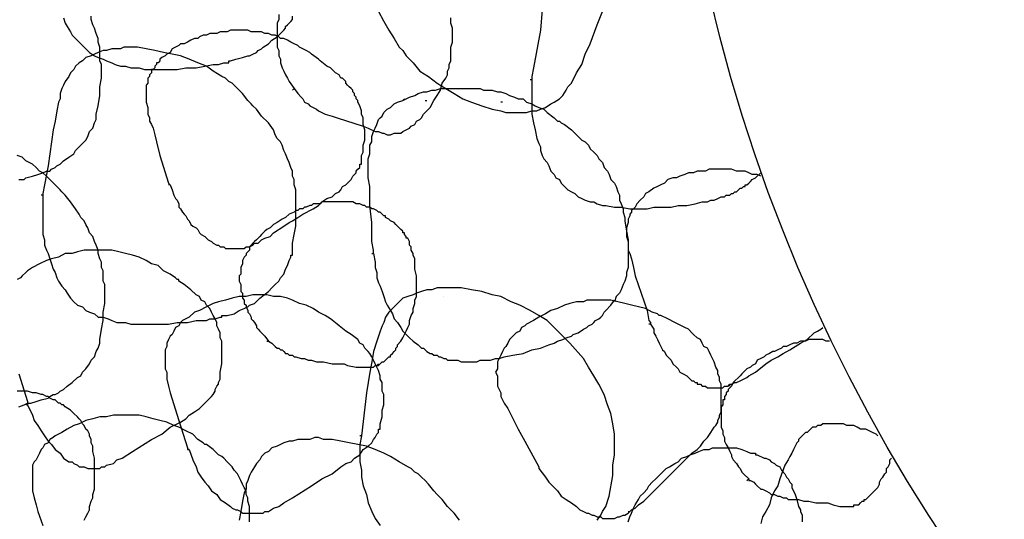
# Model space of a CAD drawing. Header units: millimetres. Extents: x 14 to 424, y 0 to 287.
# Tile 10 of 104: x 58 to 82, y 173 to 185. Entities that reach past the tile are written whole.
import ezdxf

# ---------------------------------------------------------------- set-up
doc = ezdxf.new("R2010")
doc.units = ezdxf.units.MM
doc.layers.add('PDF _0', color=7, linetype='Continuous')

msp = doc.modelspace()

# ---------------------------------------------------------------- linework, layer by layer
at = {"layer": 'PDF _0', "lineweight": 25}
msp.add_lwpolyline([(66.676, 189.061, 0.279527), (66.801, 185.239), (66.925, 185.032), (67.05, 184.824), (67.133, 184.741), (67.216, 184.616), (67.382, 184.45), (67.549, 184.242), (67.756, 184.118), (67.964, 183.952), (68.172, 183.827), (68.379, 183.702), (68.587, 183.578), (68.795, 183.495), (69.044, 183.411), (69.293, 183.328), (69.501, 183.287), (69.626, 183.245), (69.75, 183.245), (69.875, 183.245), (70, 183.245), (70.124, 183.245), (70.249, 183.287), (70.374, 183.287), (70.457, 183.328), (70.581, 183.37), (70.706, 183.453), (70.789, 183.495), (70.914, 183.578), (70.997, 183.661), (71.08, 183.785), (71.121, 183.868), (71.204, 183.952), (71.329, 184.201), (71.454, 184.408), (71.537, 184.658), (71.661, 184.907), (71.828, 185.364), (72.201, 186.319)], format="xyb", dxfattribs=at)
for points in [[(64.142, 185.613), (64.142, 185.489), (64.101, 185.406), (64.101, 185.322), (64.101, 185.198), (64.101, 185.115), (64.101, 185.032), (64.101, 184.907), (64.101, 184.824), (64.142, 184.741), (64.142, 184.616), (64.184, 184.533), (64.184, 184.45), (64.225, 184.325), (64.267, 184.242), (64.308, 184.159), (64.35, 184.076), (64.391, 183.993), (64.516, 183.827)], [(70.498, 185.738), (70.457, 185.239), (70.29, 184.325), (70.249, 184.118), (70.249, 184.076), (70.249, 184.035), (70.207, 184.035)], [(57.869, 181.625), (57.994, 181.625), (58.035, 181.667), (58.201, 181.708), (58.326, 181.75), (58.451, 181.791), (58.534, 181.833), (58.617, 181.833), (58.658, 181.874), (58.742, 181.916), (58.783, 181.957), (58.866, 181.999), (58.949, 182.082), (59.074, 182.165), (59.198, 182.248), (59.24, 182.331), (59.323, 182.414), (59.406, 182.498), (59.489, 182.581), (59.531, 182.664), (59.572, 182.788), (59.655, 182.871), (59.697, 182.996), (59.739, 183.079), (59.739, 183.121), (59.739, 183.162), (59.739, 183.204), (59.78, 183.411), (59.822, 183.661), (59.822, 183.868), (59.863, 184.076), (59.863, 184.201), (59.863, 184.284), (59.863, 184.408), (59.822, 184.492), (59.822, 184.616), (59.822, 184.741), (59.822, 184.824), (59.78, 184.949), (59.78, 185.032), (59.739, 185.156), (59.697, 185.281), (59.655, 185.364), (59.614, 185.489), (59.614, 185.572)], [(58.949, 185.53), (58.991, 185.406), (59.032, 185.322), (59.115, 185.198), (59.157, 185.115), (59.24, 185.032), (59.323, 184.949), (59.406, 184.865), (59.489, 184.782), (59.572, 184.699), (59.697, 184.616), (59.78, 184.575), (59.905, 184.533), (59.988, 184.492), (60.112, 184.45), (60.196, 184.408), (60.32, 184.367), (60.445, 184.367), (60.569, 184.325), (60.652, 184.325), (60.777, 184.325), (60.902, 184.284), (60.985, 184.284), (61.234, 184.284), (61.442, 184.284), (61.691, 184.284), (61.899, 184.325), (62.148, 184.325), (62.356, 184.367), (62.563, 184.408), (62.688, 184.408), (62.813, 184.45), (62.896, 184.45), (62.937, 184.45), (62.937, 184.492), (62.979, 184.492), (63.104, 184.533), (63.27, 184.575), (63.394, 184.616), (63.436, 184.616), (63.519, 184.658), (63.602, 184.699), (63.644, 184.741), (63.727, 184.782), (63.768, 184.824), (63.893, 184.907), (63.976, 184.99), (64.101, 185.073), (64.184, 185.156), (64.225, 185.198), (64.267, 185.239), (64.308, 185.281), (64.308, 185.322), (64.35, 185.364), (64.391, 185.406), (64.433, 185.447), (64.474, 185.489), (64.474, 185.572)], [(64.474, 183.785), (64.516, 183.827), (64.599, 183.702), (64.682, 183.619), (64.724, 183.578), (64.765, 183.495), (64.848, 183.453), (64.89, 183.411), (64.973, 183.37), (65.056, 183.328), (65.098, 183.287), (65.181, 183.245), (65.264, 183.204), (65.43, 183.162), (65.555, 183.121), (66.178, 182.913), (66.302, 182.871), (66.468, 182.788), (66.552, 182.788), (66.635, 182.747), (66.676, 182.747), (66.759, 182.705), (66.842, 182.705), (66.925, 182.747), (67.009, 182.747), (67.092, 182.747), (67.133, 182.788), (67.216, 182.83), (67.299, 182.871), (67.341, 182.913), (67.424, 182.954), (67.466, 183.038), (67.549, 183.079), (67.59, 183.121), (67.632, 183.204), (67.673, 183.245), (67.798, 183.37), (67.881, 183.536), (67.964, 183.661), (68.047, 183.785), (68.089, 183.952), (68.172, 184.076), (68.213, 184.159), (68.213, 184.242), (68.255, 184.325), (68.255, 184.408), (68.296, 184.492), (68.296, 184.575), (68.296, 184.824), (68.338, 184.949), (68.338, 185.032), (68.338, 185.156), (68.338, 185.281), (68.296, 185.406), (68.296, 185.53)], [(61.525, 181.5), (61.566, 181.376), (61.608, 181.251), (61.65, 181.168), (61.691, 181.127), (61.733, 181.044), (61.733, 180.96), (61.774, 180.919), (61.816, 180.836), (61.857, 180.794), (61.899, 180.753), (61.94, 180.67), (61.982, 180.628), (62.023, 180.545), (62.065, 180.503), (62.148, 180.462), (62.19, 180.42), (62.231, 180.337), (62.273, 180.296), (62.356, 180.254), (62.397, 180.213), (62.439, 180.171), (62.522, 180.13), (62.563, 180.088), (62.647, 180.046), (62.688, 180.046), (62.73, 180.005), (62.771, 180.005), (62.813, 180.005), (62.854, 179.963), (62.896, 179.963), (62.937, 179.963), (62.979, 179.963), (63.02, 179.963), (63.062, 179.963), (63.104, 179.963), (63.145, 179.963), (63.187, 179.963), (63.228, 179.963), (63.27, 179.963), (63.311, 179.963), (63.353, 180.005), (63.436, 180.005), (63.519, 180.046), (63.56, 180.088), (63.644, 180.088), (63.685, 180.13), (63.727, 180.171), (63.81, 180.213), (63.934, 180.254), (64.017, 180.337), (64.267, 180.503), (64.391, 180.587), (64.474, 180.628), (64.599, 180.711), (64.724, 180.794), (64.973, 180.919), (65.098, 181.002), (65.181, 181.085), (65.305, 181.168), (65.43, 181.21), (65.471, 181.251), (65.513, 181.293), (65.596, 181.334), (65.638, 181.376), (65.679, 181.459), (65.762, 181.5), (65.804, 181.542), (65.845, 181.584), (65.887, 181.625), (65.928, 181.708), (65.97, 181.75), (66.012, 181.791), (66.012, 181.833), (66.053, 181.874), (66.095, 181.916), (66.095, 181.999), (66.136, 181.999), (66.136, 182.041), (66.136, 182.124), (66.136, 182.207), (66.178, 182.29), (66.178, 182.373), (66.178, 182.456), (66.219, 182.581), (66.219, 182.664), (66.219, 182.705), (66.219, 182.747), (66.219, 182.788), (66.219, 182.83), (66.178, 182.954), (66.178, 183.038), (66.178, 183.121), (66.136, 183.204), (66.136, 183.287), (66.095, 183.411), (66.053, 183.495), (66.053, 183.536), (66.012, 183.578), (66.012, 183.619), (65.97, 183.661), (65.97, 183.702), (65.928, 183.744), (65.928, 183.785), (65.887, 183.827), (65.845, 183.868), (65.804, 183.91), (65.762, 183.952), (65.762, 183.993), (65.721, 184.035), (65.679, 184.076), (65.638, 184.076), (65.596, 184.159), (65.513, 184.201), (65.43, 184.284), (65.388, 184.325), (65.305, 184.367), (65.139, 184.492), (65.098, 184.533), (64.931, 184.658), (64.89, 184.699), (64.807, 184.741), (64.724, 184.782), (64.641, 184.824), (64.599, 184.865), (64.516, 184.907), (64.433, 184.949), (64.35, 184.99), (64.267, 185.032), (64.184, 185.032), (64.142, 185.073), (64.059, 185.115), (63.976, 185.115), (63.893, 185.156), (63.81, 185.156), (63.727, 185.198), (63.644, 185.198), (63.56, 185.198), (63.477, 185.198), (63.394, 185.239), (63.311, 185.239), (63.228, 185.239), (63.145, 185.239), (63.062, 185.239), (62.979, 185.239), (62.896, 185.198), (62.813, 185.198), (62.73, 185.198), (62.647, 185.156), (62.563, 185.156), (62.48, 185.156), (62.397, 185.115), (62.314, 185.115), (62.231, 185.073), (62.19, 185.032), (62.106, 185.032), (62.023, 184.99), (61.94, 184.949), (61.857, 184.907), (61.774, 184.907), (61.733, 184.865), (61.65, 184.824), (61.566, 184.782), (61.525, 184.699), (61.442, 184.658), (61.4, 184.616), (61.317, 184.575), (61.276, 184.533), (61.276, 184.492), (61.234, 184.45), (61.193, 184.45), (61.193, 184.408), (61.151, 184.367), (61.151, 184.325), (61.109, 184.284), (61.068, 184.284), (61.068, 184.242), (61.068, 184.201), (61.026, 184.159), (61.026, 184.118), (60.985, 184.076), (60.985, 184.035), (60.985, 183.993), (60.985, 183.952), (60.943, 183.91), (60.943, 183.868), (60.943, 183.827), (60.943, 183.785), (60.943, 183.744), (60.943, 183.702), (60.943, 183.661), (60.943, 183.578), (60.943, 183.495), (60.985, 183.37), (60.985, 183.287), (60.985, 183.204), (61.026, 183.121), (61.026, 183.038), (61.068, 182.954), (61.109, 182.871), (61.151, 182.705), (61.193, 182.539), (61.276, 182.207), (61.483, 181.542), (61.525, 181.5), (61.483, 181.5)], [(58.451, 181.251), (58.451, 181.002), (58.451, 180.753), (58.451, 180.67), (58.451, 180.545), (58.451, 180.42), (58.451, 180.296), (58.492, 180.171), (58.492, 180.046), (58.534, 179.922), (58.575, 179.839), (58.617, 179.714), (58.658, 179.59), (58.7, 179.465), (58.742, 179.382), (58.783, 179.257), (58.825, 179.174), (58.908, 179.049), (58.991, 178.966), (59.032, 178.883), (59.115, 178.759), (59.198, 178.676), (59.282, 178.592), (59.406, 178.551), (59.489, 178.468), (59.572, 178.426), (59.697, 178.385), (59.78, 178.302), (59.905, 178.302), (60.029, 178.26), (60.112, 178.219), (60.237, 178.177), (60.362, 178.177), (60.445, 178.177), (60.569, 178.136), (60.819, 178.136), (61.026, 178.136), (61.276, 178.136), (61.483, 178.136), (61.691, 178.177), (61.94, 178.177), (62.148, 178.219), (62.397, 178.219), (62.48, 178.26), (62.605, 178.26), (62.73, 178.302), (62.771, 178.302), (62.771, 178.343), (62.896, 178.343), (63.062, 178.385), (63.187, 178.468), (63.311, 178.509), (63.394, 178.551), (63.436, 178.592), (63.56, 178.634), (63.685, 178.759), (63.893, 178.925), (63.976, 179.008), (64.059, 179.091), (64.142, 179.174), (64.184, 179.257), (64.267, 179.34), (64.308, 179.465), (64.35, 179.548), (64.391, 179.673), (64.433, 179.756), (64.433, 179.797), (64.474, 179.797), (64.474, 179.88), (64.474, 180.088), (64.516, 180.296), (64.558, 180.503), (64.558, 180.753), (64.558, 180.96), (64.558, 181.168), (64.558, 181.293), (64.558, 181.376), (64.516, 181.5), (64.516, 181.625), (64.474, 181.708), (64.474, 181.833), (64.433, 181.916), (64.391, 182.041), (64.35, 182.124), (64.308, 182.248), (64.267, 182.331), (64.225, 182.456), (64.184, 182.539), (64.101, 182.622), (64.059, 182.705), (64.017, 182.83), (63.893, 182.996), (63.727, 183.162), (63.602, 183.328), (63.519, 183.411), (63.477, 183.453), (63.394, 183.536), (63.27, 183.702), (63.187, 183.785), (63.104, 183.868), (63.02, 183.952), (62.937, 183.993), (62.854, 184.076), (62.771, 184.118), (62.563, 184.242), (62.397, 184.367), (62.19, 184.45), (61.982, 184.533), (61.774, 184.616), (61.566, 184.658), (61.359, 184.699), (61.151, 184.741), (60.943, 184.782), (60.736, 184.824), (60.611, 184.824), (60.528, 184.824), (60.403, 184.824), (60.32, 184.782), (60.196, 184.782), (60.112, 184.782), (59.988, 184.741), (59.905, 184.741), (59.78, 184.699), (59.697, 184.658), (59.614, 184.616), (59.489, 184.575), (59.406, 184.492), (59.323, 184.45), (59.24, 184.367), (59.198, 184.284), (59.115, 184.201), (59.074, 184.118), (58.991, 183.993), (58.949, 183.91), (58.908, 183.827), (58.866, 183.702), (58.866, 183.578), (58.825, 183.495), (58.783, 183.287), (58.742, 183.038), (58.7, 182.83), (58.575, 181.957), (58.492, 181.5), (58.451, 181.293), (58.451, 181.251), (58.409, 181.251)], [(70.249, 184.035), (70.249, 183.827), (70.249, 183.619), (70.249, 183.411), (70.249, 183.204), (70.29, 182.996), (70.332, 182.83), (70.374, 182.622), (70.415, 182.498), (70.457, 182.414), (70.457, 182.331), (70.498, 182.207), (70.54, 182.124), (70.623, 182.041), (70.664, 181.957), (70.706, 181.833), (70.789, 181.75), (70.83, 181.667), (70.914, 181.625), (70.955, 181.542), (71.038, 181.459), (71.121, 181.376), (71.204, 181.334), (71.287, 181.293), (71.371, 181.21), (71.454, 181.168), (71.537, 181.127), (71.661, 181.085), (71.744, 181.085), (71.828, 181.044), (71.952, 181.002), (72.035, 181.002), (72.243, 180.96), (72.409, 180.96), (72.617, 180.919), (72.825, 180.919), (73.032, 180.919), (73.198, 180.96), (73.406, 180.96), (73.614, 180.96), (73.78, 181.002), (73.988, 181.002), (74.195, 181.044), (74.362, 181.085), (74.486, 181.085), (74.569, 181.127), (74.652, 181.127), (74.735, 181.168), (74.819, 181.21), (74.86, 181.21), (74.902, 181.21), (74.943, 181.251), (74.985, 181.251), (75.026, 181.251), (75.068, 181.293), (75.109, 181.293), (75.151, 181.334), (75.192, 181.334), (75.234, 181.376), (75.276, 181.417), (75.317, 181.417), (75.359, 181.459), (75.4, 181.459), (75.4, 181.5), (75.442, 181.5), (75.483, 181.542), (75.525, 181.584), (75.566, 181.625), (75.649, 181.667), (75.691, 181.708), (75.774, 181.791)], [(66.385, 179.839), (66.427, 179.839), (66.427, 179.88), (66.427, 179.922), (66.385, 180.13), (66.385, 180.587), (66.344, 181.002), (66.344, 181.459), (66.302, 181.667), (66.302, 181.916), (66.302, 181.999), (66.302, 182.124), (66.344, 182.248), (66.344, 182.331), (66.344, 182.456), (66.385, 182.539), (66.385, 182.664), (66.427, 182.788), (66.468, 182.871), (66.51, 182.954), (66.552, 183.079), (66.593, 183.121), (66.635, 183.162), (66.676, 183.245), (66.759, 183.328), (66.842, 183.37), (66.925, 183.453), (67.009, 183.495), (67.133, 183.536), (67.216, 183.578), (67.299, 183.619), (67.424, 183.661), (67.507, 183.702), (67.632, 183.744), (67.715, 183.744), (67.839, 183.785), (67.922, 183.785), (68.047, 183.827), (68.13, 183.827), (68.255, 183.827), (68.338, 183.827), (68.463, 183.827), (68.546, 183.827), (68.67, 183.827), (68.795, 183.827), (68.878, 183.827), (69.003, 183.827), (69.086, 183.785), (69.21, 183.785), (69.293, 183.785), (69.418, 183.744), (69.501, 183.744), (69.626, 183.702), (69.709, 183.661), (69.833, 183.619), (69.917, 183.578), (70.041, 183.578), (70.124, 183.495), (70.249, 183.453), (70.332, 183.411), (70.415, 183.37), (70.54, 183.328), (70.623, 183.245), (70.789, 183.121), (70.872, 183.038), (70.914, 183.038), (70.955, 182.996), (71.038, 182.954), (71.204, 182.83), (71.371, 182.664), (71.454, 182.581), (71.537, 182.539), (71.62, 182.456), (71.661, 182.373), (71.744, 182.29), (71.828, 182.207), (71.869, 182.124), (71.952, 182.041), (71.994, 181.916), (72.077, 181.833), (72.118, 181.75), (72.16, 181.625), (72.243, 181.542), (72.284, 181.459), (72.326, 181.334), (72.368, 181.251), (72.368, 181.127), (72.409, 181.044), (72.451, 180.919), (72.451, 180.836), (72.492, 180.711), (72.492, 180.628), (72.534, 180.379), (72.575, 180.171), (72.575, 179.963), (72.575, 179.756), (72.575, 179.673), (72.575, 179.631), (72.575, 179.506), (72.534, 179.382), (72.534, 179.299), (72.492, 179.174), (72.451, 179.091), (72.409, 178.966), (72.368, 178.883), (72.284, 178.8), (72.243, 178.676)], [(67.175, 183.578), (67.133, 183.536)], [(67.673, 183.536), (67.715, 183.536)], [(69.543, 183.495), (69.501, 183.495)], [(70, 183.245), (70, 183.245)], [(67.009, 182.747), (67.009, 182.747)], [(57.869, 176.141), (57.994, 176.183), (58.077, 176.225), (58.118, 176.225), (58.16, 176.225), (58.285, 176.266), (58.409, 176.308), (58.575, 176.349), (58.617, 176.391), (58.7, 176.432), (58.742, 176.432), (58.825, 176.474), (58.866, 176.515), (58.949, 176.557), (59.032, 176.64), (59.157, 176.723), (59.282, 176.848), (59.365, 176.889), (59.406, 176.972), (59.489, 177.055), (59.572, 177.18), (59.614, 177.263), (59.697, 177.346), (59.739, 177.471), (59.78, 177.554), (59.822, 177.679), (59.822, 177.72), (59.822, 177.762), (59.863, 178.011), (59.905, 178.219), (59.905, 178.426), (59.946, 178.634), (59.946, 178.759), (59.946, 178.883), (59.946, 178.966), (59.946, 179.091), (59.905, 179.174), (59.905, 179.299), (59.905, 179.423), (59.863, 179.506), (59.863, 179.631), (59.822, 179.714), (59.78, 179.839), (59.78, 179.922), (59.739, 180.046), (59.697, 180.13), (59.655, 180.254), (59.572, 180.337), (59.531, 180.462), (59.489, 180.545), (59.448, 180.628), (59.365, 180.711), (59.323, 180.794), (59.24, 180.919), (59.115, 181.085), (58.991, 181.251), (58.908, 181.334), (58.866, 181.376), (58.783, 181.459), (58.617, 181.625), (58.534, 181.708), (58.451, 181.791), (58.368, 181.833), (58.285, 181.916), (58.201, 181.999), (58.118, 182.041), (58.035, 182.082), (57.952, 182.165), (57.828, 182.207)], [(75.774, 181.708), (75.691, 181.75), (75.566, 181.75), (75.483, 181.791), (75.4, 181.833), (75.276, 181.833), (75.192, 181.833), (75.068, 181.874), (74.985, 181.874), (74.86, 181.874), (74.735, 181.874), (74.652, 181.874), (74.528, 181.874), (74.445, 181.833), (74.32, 181.833), (74.237, 181.833), (74.154, 181.791), (74.029, 181.791), (73.946, 181.75), (73.822, 181.708), (73.738, 181.667), (73.655, 181.667), (73.531, 181.625), (73.448, 181.542), (73.365, 181.5), (73.281, 181.459), (73.198, 181.417), (73.074, 181.334), (72.991, 181.293), (72.949, 181.21), (72.866, 181.127), (72.783, 181.044), (72.741, 180.96), (72.658, 180.877), (72.658, 180.836), (72.617, 180.794), (72.617, 180.753), (72.575, 180.67), (72.575, 180.587), (72.534, 180.462), (72.534, 180.379), (72.534, 180.254), (72.575, 180.13), (72.575, 180.046), (72.575, 179.922), (72.617, 179.839), (72.658, 179.714), (72.7, 179.506), (72.741, 179.299), (73.032, 178.468), (73.074, 178.219), (73.115, 178.177), (73.115, 178.136), (73.074, 178.136)], [(73.738, 181.667), (73.738, 181.667)], [(63.851, 177.72), (63.893, 177.72), (63.976, 177.679), (64.059, 177.595), (64.101, 177.554), (64.142, 177.554), (64.184, 177.512), (64.225, 177.512), (64.267, 177.471), (64.308, 177.429), (64.35, 177.429), (64.391, 177.388), (64.433, 177.388), (64.474, 177.388), (64.516, 177.346), (64.558, 177.346), (64.682, 177.305), (64.765, 177.305), (64.848, 177.263), (64.931, 177.263), (65.056, 177.222), (65.139, 177.222), (65.222, 177.222), (65.43, 177.18), (65.638, 177.18), (65.721, 177.18), (65.804, 177.138), (66.012, 177.097), (66.095, 177.097), (66.136, 177.097), (66.178, 177.097), (66.219, 177.097), (66.302, 177.097), (66.344, 177.097), (66.385, 177.097), (66.427, 177.097), (66.468, 177.138), (66.51, 177.138), (66.552, 177.138), (66.593, 177.18), (66.635, 177.222), (66.676, 177.222), (66.718, 177.263), (66.759, 177.305), (66.801, 177.346), (66.842, 177.346), (66.842, 177.388), (66.884, 177.429), (66.925, 177.471), (66.967, 177.512), (66.967, 177.554), (67.009, 177.595), (67.009, 177.637), (67.092, 177.72), (67.133, 177.803), (67.175, 177.886), (67.216, 177.969), (67.258, 178.052), (67.299, 178.136), (67.299, 178.219), (67.341, 178.343), (67.382, 178.426), (67.382, 178.509), (67.424, 178.634), (67.424, 178.717), (67.466, 178.8), (67.466, 178.842), (67.466, 178.925), (67.466, 178.966), (67.466, 179.008), (67.466, 179.049), (67.466, 179.091), (67.466, 179.133), (67.466, 179.174), (67.466, 179.216), (67.466, 179.299), (67.424, 179.465), (67.424, 179.548), (67.424, 179.631), (67.424, 179.714), (67.382, 179.797), (67.382, 179.839), (67.341, 179.922), (67.341, 180.005), (67.299, 180.046), (67.299, 180.13), (67.258, 180.213), (67.216, 180.213), (67.216, 180.254), (67.175, 180.296), (67.175, 180.337), (67.133, 180.337), (67.133, 180.379), (67.092, 180.42), (67.009, 180.503), (66.967, 180.545), (66.925, 180.587), (66.842, 180.628), (66.801, 180.67), (66.718, 180.711), (66.718, 180.753), (66.676, 180.753), (66.635, 180.794), (66.593, 180.836), (66.552, 180.836), (66.51, 180.877), (66.427, 180.919), (66.385, 180.919), (66.344, 180.96), (66.261, 180.96), (66.219, 181.002), (66.178, 181.002), (66.095, 181.044), (66.053, 181.044), (66.012, 181.044), (65.928, 181.085), (65.887, 181.085), (65.845, 181.085), (65.762, 181.085), (65.721, 181.085), (65.638, 181.085), (65.596, 181.085), (65.555, 181.085), (65.471, 181.085), (65.43, 181.085), (65.388, 181.085), (65.305, 181.085), (65.264, 181.085), (65.181, 181.085), (65.139, 181.044), (65.098, 181.044), (65.014, 181.044), (64.973, 181.044), (64.931, 181.002), (64.89, 181.002), (64.807, 180.96), (64.765, 180.96), (64.724, 180.919), (64.641, 180.919), (64.599, 180.877), (64.558, 180.877), (64.516, 180.836), (64.391, 180.794), (64.308, 180.711), (64.225, 180.67), (64.101, 180.587), (64.017, 180.545), (63.934, 180.462), (63.851, 180.42), (63.81, 180.379), (63.768, 180.337), (63.727, 180.296), (63.685, 180.254), (63.644, 180.213), (63.602, 180.171), (63.56, 180.13), (63.519, 180.088), (63.477, 180.046), (63.436, 180.005), (63.436, 179.922), (63.394, 179.88), (63.353, 179.839), (63.353, 179.797), (63.311, 179.756), (63.27, 179.673), (63.27, 179.631), (63.27, 179.59), (63.228, 179.506), (63.228, 179.465), (63.228, 179.423), (63.228, 179.34), (63.187, 179.299), (63.187, 179.216), (63.187, 179.174), (63.228, 179.091), (63.228, 179.049), (63.228, 179.008), (63.228, 178.925), (63.27, 178.883), (63.27, 178.8), (63.27, 178.759), (63.311, 178.717), (63.311, 178.634), (63.353, 178.592), (63.353, 178.551), (63.394, 178.468), (63.394, 178.426), (63.436, 178.385), (63.477, 178.302), (63.477, 178.26), (63.519, 178.219), (63.56, 178.177), (63.602, 178.094), (63.602, 178.052), (63.644, 178.011), (63.685, 177.969), (63.727, 177.928), (63.81, 177.845), (63.893, 177.72)], [(64.516, 180.836), (64.516, 180.836)], [(58.077, 176.183), (58.201, 175.934), (58.243, 175.809), (58.326, 175.685), (58.409, 175.56), (58.492, 175.435), (58.575, 175.311), (58.658, 175.228), (58.742, 175.103), (58.866, 175.02), (58.949, 174.895), (59.074, 174.812), (59.157, 174.812), (59.198, 174.771), (59.282, 174.729), (59.323, 174.687), (59.406, 174.687), (59.448, 174.687), (59.531, 174.646), (59.614, 174.646), (59.655, 174.646), (59.739, 174.646), (59.822, 174.646), (59.863, 174.687), (59.946, 174.687), (59.988, 174.729), (60.154, 174.771), (60.237, 174.854), (60.362, 174.895), (60.611, 175.061), (61.068, 175.352), (61.317, 175.477), (61.525, 175.643), (61.774, 175.768), (61.899, 175.851), (61.982, 175.934), (62.106, 176.017), (62.231, 176.1), (62.314, 176.183), (62.397, 176.266), (62.522, 176.391), (62.563, 176.432), (62.605, 176.515), (62.605, 176.557), (62.647, 176.64), (62.688, 176.682), (62.688, 176.723), (62.73, 176.806), (62.73, 176.972), (62.771, 177.18), (62.771, 177.263), (62.771, 177.346), (62.771, 177.429), (62.771, 177.554), (62.771, 177.637), (62.771, 177.72), (62.73, 177.803), (62.73, 177.928), (62.688, 178.011), (62.647, 178.094), (62.647, 178.177), (62.605, 178.26), (62.563, 178.343), (62.522, 178.426), (62.48, 178.509), (62.397, 178.592), (62.356, 178.676), (62.273, 178.717), (62.231, 178.8), (62.148, 178.842), (62.023, 178.966), (61.857, 179.091), (61.733, 179.174), (61.733, 179.216), (61.691, 179.216), (61.65, 179.257), (61.525, 179.34), (61.359, 179.423), (61.234, 179.548), (61.068, 179.59), (60.943, 179.673), (60.777, 179.756), (60.611, 179.797), (60.445, 179.839), (60.279, 179.88), (60.112, 179.922), (59.946, 179.922), (59.78, 179.922), (59.614, 179.922), (59.448, 179.922), (59.282, 179.88), (59.157, 179.839), (58.991, 179.839), (58.825, 179.756), (58.658, 179.714), (58.534, 179.673), (58.368, 179.59), (58.201, 179.506), (58.077, 179.423), (58.035, 179.382), (57.952, 179.299), (57.911, 179.257), (57.828, 179.216)], [(63.394, 180.005), (63.436, 180.005)], [(66.427, 179.839), (66.468, 179.631), (66.468, 179.506), (66.51, 179.382), (66.51, 179.257), (66.552, 179.133), (66.593, 179.049), (66.635, 178.925), (66.676, 178.8), (66.718, 178.676), (66.759, 178.592), (66.842, 178.468), (66.884, 178.385), (66.925, 178.26), (67.009, 178.177), (67.092, 178.052), (67.133, 177.969), (67.216, 177.886), (67.299, 177.803), (67.382, 177.72), (67.507, 177.637), (67.549, 177.595), (67.59, 177.554), (67.632, 177.554), (67.673, 177.512), (67.715, 177.471), (67.798, 177.429), (67.839, 177.429), (67.881, 177.388), (67.964, 177.388), (68.006, 177.346), (68.047, 177.346), (68.13, 177.305), (68.172, 177.305), (68.213, 177.263), (68.338, 177.263), (68.463, 177.263), (68.546, 177.222), (68.67, 177.222), (68.795, 177.222), (68.92, 177.222), (69.003, 177.263), (69.127, 177.263), (69.252, 177.263), (69.376, 177.305), (69.46, 177.305), (69.584, 177.346), (69.792, 177.388), (70.041, 177.429), (70.249, 177.512), (70.457, 177.554), (70.664, 177.637), (70.789, 177.679), (70.872, 177.72), (70.997, 177.762), (71.08, 177.803), (71.204, 177.845), (71.246, 177.886), (71.371, 177.928), (71.495, 178.011), (71.578, 178.052), (71.62, 178.094), (71.703, 178.136), (71.744, 178.177), (71.786, 178.219), (71.869, 178.26), (71.911, 178.302), (71.952, 178.343), (71.994, 178.426), (72.035, 178.468), (72.16, 178.592), (72.243, 178.717)], [(71.828, 173.4), (71.911, 173.524), (71.952, 173.607), (72.035, 173.732), (72.118, 173.981), (72.201, 174.48), (72.201, 174.729), (72.243, 174.978), (72.243, 175.228), (72.243, 175.477), (72.201, 175.726), (72.16, 175.975), (72.077, 176.183), (71.994, 176.432), (71.869, 176.682), (71.744, 176.889), (71.62, 177.097), (71.495, 177.305), (71.163, 177.679), (70.997, 177.845), (70.789, 178.052), (70.706, 178.136), (70.623, 178.219), (70.415, 178.343), (70.207, 178.468), (69.958, 178.592), (69.75, 178.676), (69.501, 178.8), (69.293, 178.842), (69.044, 178.925), (68.795, 178.966), (68.546, 179.008), (68.338, 179.008), (68.089, 179.008), (67.964, 179.008), (67.839, 178.966), (67.715, 178.966), (67.59, 178.925), (67.466, 178.883), (67.382, 178.842), (67.258, 178.8), (67.133, 178.759), (67.05, 178.676), (66.967, 178.592), (66.884, 178.509), (66.801, 178.426), (66.718, 178.302), (66.676, 178.177), (66.635, 178.094), (66.593, 177.969), (66.51, 177.72), (66.427, 177.471), (66.385, 177.222), (66.344, 176.972), (66.261, 176.474), (66.136, 175.435), (66.095, 175.435)], [(61.982, 175.103), (62.065, 174.854), (62.148, 174.687), (62.19, 174.563), (62.273, 174.438), (62.356, 174.314), (62.439, 174.231), (62.522, 174.106), (62.647, 174.023), (62.73, 173.898), (62.854, 173.815), (62.979, 173.732), (63.02, 173.69), (63.104, 173.649), (63.145, 173.649), (63.228, 173.607), (63.27, 173.566), (63.353, 173.566), (63.436, 173.566), (63.477, 173.566), (63.56, 173.566), (63.644, 173.566), (63.685, 173.566), (63.768, 173.566), (63.81, 173.607), (63.893, 173.607), (64.017, 173.69), (64.142, 173.732), (64.267, 173.815), (64.474, 173.94), (64.931, 174.231), (65.181, 174.397), (65.43, 174.521), (65.638, 174.687), (65.762, 174.771), (65.887, 174.812), (65.97, 174.895), (66.095, 174.978), (66.178, 175.103), (66.302, 175.186), (66.385, 175.269), (66.427, 175.352), (66.468, 175.394), (66.51, 175.477), (66.552, 175.518), (66.552, 175.601), (66.593, 175.601), (66.593, 175.726), (66.635, 175.892), (66.635, 176.058), (66.676, 176.183), (66.676, 176.266), (66.676, 176.349), (66.676, 176.432), (66.635, 176.515), (66.635, 176.64), (66.635, 176.723), (66.593, 176.806), (66.593, 176.889), (66.552, 177.014), (66.51, 177.097), (66.468, 177.18), (66.427, 177.263), (66.385, 177.346), (66.344, 177.429), (66.302, 177.471), (66.219, 177.554), (66.178, 177.637), (66.095, 177.679), (66.053, 177.762), (65.887, 177.886), (65.762, 177.969), (65.596, 178.094), (65.555, 178.136), (65.388, 178.26), (65.264, 178.343), (65.098, 178.426), (64.973, 178.509), (64.807, 178.592), (64.641, 178.634), (64.474, 178.717), (64.35, 178.759), (64.184, 178.8), (64.017, 178.8), (63.851, 178.842), (63.685, 178.842), (63.519, 178.842), (63.353, 178.8), (63.187, 178.8), (63.02, 178.759), (62.854, 178.717), (62.688, 178.676), (62.563, 178.634), (62.397, 178.551), (62.231, 178.468), (62.106, 178.426), (61.982, 178.302), (61.899, 178.26), (61.816, 178.219), (61.774, 178.177), (61.733, 178.094), (61.65, 178.052), (61.608, 177.969), (61.566, 177.886), (61.525, 177.845), (61.483, 177.762), (61.442, 177.679), (61.442, 177.595), (61.4, 177.512), (61.4, 177.429), (61.4, 177.346), (61.4, 177.263), (61.4, 177.18), (61.4, 177.055), (61.442, 176.972), (61.442, 176.806), (61.483, 176.64), (61.525, 176.474), (61.733, 175.809), (61.94, 175.144), (61.94, 175.103), (61.982, 175.103), (61.94, 175.103)], [(67.59, 178.925), (67.59, 178.925)], [(68.13, 178.8), (68.13, 178.8)], [(70.29, 178.26), (70.29, 178.26)], [(73.115, 178.136), (73.198, 178.011), (73.198, 177.928), (73.24, 177.845), (73.281, 177.762), (73.323, 177.679), (73.365, 177.595), (73.406, 177.512), (73.448, 177.471), (73.489, 177.388), (73.572, 177.305), (73.614, 177.263), (73.655, 177.18), (73.738, 177.097), (73.78, 177.055), (73.822, 176.972), (73.905, 176.931), (73.988, 176.889), (74.029, 176.848), (74.071, 176.806), (74.112, 176.765), (74.154, 176.765), (74.195, 176.723), (74.237, 176.723), (74.237, 176.682), (74.279, 176.682), (74.32, 176.682), (74.362, 176.64), (74.403, 176.64), (74.445, 176.64), (74.486, 176.598), (74.528, 176.598), (74.569, 176.598), (74.611, 176.598), (74.652, 176.598), (74.694, 176.598), (74.735, 176.598), (74.777, 176.598), (74.819, 176.598), (74.86, 176.598), (74.902, 176.64), (74.943, 176.64), (74.985, 176.64), (75.026, 176.682), (75.068, 176.682), (75.151, 176.723), (75.192, 176.723), (75.276, 176.765), (75.359, 176.806), (75.442, 176.848), (75.483, 176.889), (75.649, 176.972), (75.899, 177.18), (76.023, 177.263), (76.189, 177.346), (76.314, 177.429), (76.48, 177.512), (76.605, 177.595), (76.73, 177.679), (76.896, 177.762), (76.937, 177.803), (77.02, 177.886), (77.062, 177.928), (77.145, 177.969), (77.228, 178.011), (77.27, 178.052)], [(77.436, 177.72), (77.353, 177.72), (77.27, 177.762), (77.187, 177.762), (77.103, 177.762), (77.02, 177.762), (76.937, 177.762), (76.854, 177.72), (76.813, 177.72), (76.73, 177.72), (76.646, 177.679), (76.563, 177.679), (76.48, 177.637), (76.397, 177.595), (76.314, 177.595), (76.273, 177.554), (76.189, 177.512), (76.106, 177.471), (76.065, 177.471), (75.982, 177.429), (75.899, 177.388), (75.857, 177.346), (75.774, 177.305), (75.691, 177.263), (75.649, 177.18), (75.566, 177.138), (75.525, 177.097), (75.442, 177.055), (75.4, 177.014), (75.317, 176.931), (75.276, 176.889), (75.234, 176.848), (75.151, 176.765), (75.109, 176.723), (75.068, 176.64), (75.026, 176.598), (74.985, 176.557), (74.985, 176.515), (74.943, 176.474), (74.943, 176.432), (74.902, 176.391), (74.902, 176.349), (74.902, 176.308), (74.86, 176.308), (74.86, 176.266), (74.86, 176.225), (74.86, 176.183), (74.819, 176.141), (74.819, 176.1), (74.819, 176.058), (74.819, 176.017), (74.819, 175.975), (74.819, 175.934), (74.819, 175.892), (74.819, 175.851), (74.819, 175.809), (74.819, 175.768), (74.819, 175.726), (74.819, 175.643), (74.86, 175.56), (74.86, 175.477), (74.902, 175.394), (74.902, 175.311), (74.943, 175.228), (74.985, 175.144), (75.026, 175.061), (75.068, 174.978), (75.068, 174.937), (75.109, 174.854), (75.192, 174.771), (75.234, 174.687), (75.276, 174.646), (75.317, 174.563), (75.359, 174.521), (75.483, 174.397)], [(76.106, 177.471), (76.106, 177.471)], [(66.51, 177.138), (66.552, 177.18)], [(57.869, 176.931), (58.077, 176.266), (58.077, 176.225), (58.077, 176.183), (58.035, 176.183)], [(75.026, 176.64), (75.026, 176.682)], [(59.448, 173.4), (59.489, 173.483), (59.531, 173.566), (59.572, 173.649), (59.572, 173.732), (59.614, 173.857), (59.655, 173.94), (59.655, 174.023), (59.697, 174.147), (59.697, 174.231), (59.697, 174.314), (59.697, 174.438), (59.697, 174.521), (59.697, 174.563), (59.697, 174.604), (59.697, 174.646), (59.697, 174.729), (59.697, 174.895), (59.655, 175.061), (59.655, 175.103), (59.655, 175.186), (59.614, 175.269), (59.614, 175.352), (59.572, 175.435), (59.572, 175.477), (59.531, 175.56), (59.489, 175.601), (59.448, 175.685), (59.406, 175.726), (59.365, 175.809), (59.323, 175.851), (59.282, 175.892), (59.198, 175.975), (59.157, 176.017), (59.115, 176.058), (58.991, 176.141), (58.949, 176.183), (58.908, 176.183), (58.866, 176.225), (58.825, 176.225), (58.742, 176.308), (58.7, 176.308), (58.617, 176.349), (58.575, 176.391), (58.534, 176.391), (58.451, 176.432), (58.409, 176.432), (58.285, 176.474), (58.201, 176.474), (58.077, 176.515), (57.952, 176.515), (57.828, 176.515)], [(63.436, 173.358), (63.436, 173.483), (63.436, 173.566), (63.436, 173.649), (63.436, 173.732), (63.394, 173.857), (63.394, 173.94), (63.353, 174.023), (63.353, 174.106), (63.311, 174.189), (63.27, 174.272), (63.228, 174.355), (63.187, 174.438), (63.145, 174.521), (63.062, 174.604), (63.02, 174.687), (62.979, 174.729), (62.896, 174.812), (62.813, 174.895), (62.771, 174.937), (62.688, 174.978), (62.563, 175.103), (62.397, 175.228), (62.356, 175.228), (62.314, 175.269), (62.19, 175.352), (62.065, 175.477), (61.899, 175.56), (61.733, 175.643), (61.608, 175.685), (61.442, 175.768), (61.276, 175.809), (61.109, 175.851), (60.943, 175.892), (60.777, 175.934), (60.611, 175.934), (60.445, 175.934), (60.279, 175.934), (60.154, 175.934), (59.988, 175.892), (59.822, 175.892), (59.655, 175.851), (59.489, 175.809), (59.323, 175.726), (59.198, 175.685), (59.032, 175.601), (58.908, 175.518), (58.825, 175.477), (58.742, 175.435), (58.7, 175.394), (58.617, 175.352), (58.575, 175.269), (58.492, 175.228), (58.451, 175.144), (58.409, 175.103), (58.368, 175.02), (58.326, 174.937), (58.285, 174.854), (58.243, 174.812), (58.201, 174.729), (58.201, 174.646), (58.201, 174.521), (58.201, 174.438), (58.201, 174.355), (58.201, 174.272), (58.201, 174.189), (58.201, 174.106), (58.243, 173.94), (58.285, 173.774), (58.326, 173.607), (58.451, 173.275)], [(78.599, 175.435), (78.557, 175.477), (78.474, 175.518), (78.391, 175.56), (78.308, 175.601), (78.184, 175.601), (78.1, 175.643), (78.017, 175.685), (77.934, 175.685), (77.851, 175.685), (77.768, 175.726), (77.685, 175.726), (77.643, 175.726), (77.602, 175.726), (77.56, 175.726), (77.519, 175.726), (77.477, 175.726), (77.394, 175.726), (77.353, 175.726), (77.311, 175.726), (77.27, 175.726), (77.228, 175.685), (77.187, 175.685), (77.145, 175.685), (77.103, 175.643), (77.062, 175.643), (77.02, 175.643), (76.979, 175.601), (76.937, 175.56), (76.896, 175.518), (76.854, 175.518), (76.813, 175.477), (76.771, 175.435), (76.73, 175.394), (76.688, 175.352), (76.688, 175.311), (76.646, 175.269), (76.605, 175.186), (76.563, 175.103), (76.522, 175.02), (76.48, 174.937), (76.439, 174.854), (76.356, 174.729), (76.231, 174.397), (76.189, 174.231), (76.106, 174.106), (76.023, 173.94), (75.982, 173.774), (75.899, 173.607), (75.816, 173.483), (75.774, 173.317)], [(68.504, 173.4), (68.379, 173.566), (68.213, 173.732), (68.089, 173.898), (68.006, 173.981), (67.964, 174.023), (67.881, 174.106), (67.756, 174.272), (67.673, 174.355), (67.59, 174.438), (67.507, 174.521), (67.424, 174.563), (67.341, 174.646), (67.258, 174.687), (67.05, 174.812), (66.842, 174.937), (66.676, 175.02), (66.468, 175.103), (66.261, 175.186), (66.053, 175.228), (65.845, 175.269), (65.638, 175.311), (65.43, 175.352), (65.222, 175.352), (65.098, 175.394), (65.014, 175.394), (64.89, 175.352), (64.807, 175.352), (64.682, 175.352), (64.599, 175.352), (64.474, 175.311), (64.391, 175.311), (64.267, 175.269), (64.184, 175.228), (64.101, 175.186), (63.976, 175.144), (63.893, 175.061), (63.81, 175.02), (63.727, 174.937), (63.685, 174.854), (63.602, 174.771), (63.56, 174.687), (63.477, 174.563), (63.436, 174.48), (63.394, 174.355), (63.353, 174.272), (63.353, 174.147), (63.311, 174.064), (63.27, 173.857), (63.228, 173.607), (63.187, 173.4)], [(66.136, 175.435), (66.095, 175.228), (66.095, 175.02), (66.095, 174.812), (66.136, 174.604), (66.136, 174.438), (66.178, 174.231), (66.261, 174.023), (66.302, 173.815), (66.385, 173.607), (66.468, 173.441), (66.593, 173.275)], [(72.575, 173.358), (72.617, 173.483), (72.658, 173.566), (72.7, 173.69), (72.741, 173.774), (72.825, 173.898), (72.866, 173.981), (72.949, 174.064), (73.032, 174.147), (73.074, 174.231), (73.157, 174.314), (73.24, 174.397), (73.323, 174.48), (73.406, 174.563), (73.489, 174.646), (73.572, 174.687), (73.697, 174.771), (73.78, 174.812), (73.863, 174.895), (73.988, 174.937), (74.071, 174.978), (74.195, 175.02), (74.279, 175.061), (74.403, 175.103), (74.528, 175.103), (74.611, 175.144), (74.735, 175.144), (74.86, 175.144), (74.985, 175.144), (75.068, 175.144), (75.192, 175.144), (75.317, 175.103), (75.442, 175.061), (75.525, 175.02), (75.608, 175.02), (75.649, 175.02), (75.649, 174.978), (75.691, 174.978), (75.857, 174.895), (75.899, 174.895), (75.982, 174.854), (76.023, 174.812), (76.106, 174.771), (76.148, 174.729), (76.231, 174.687), (76.273, 174.604), (76.314, 174.563), (76.356, 174.521), (76.397, 174.438), (76.439, 174.397), (76.48, 174.314), (76.522, 174.272), (76.522, 174.189), (76.605, 174.023), (76.646, 173.898), (76.688, 173.732), (76.73, 173.649), (76.73, 173.607), (76.771, 173.524), (76.771, 173.441), (76.771, 173.358)], [(75.442, 174.355), (75.483, 174.397), (75.483, 174.355), (75.525, 174.355), (75.608, 174.314), (75.649, 174.272), (75.691, 174.231), (75.774, 174.147), (75.816, 174.147), (75.899, 174.106), (75.982, 174.064), (76.023, 174.023), (76.106, 174.023), (76.189, 173.981), (76.231, 173.981), (76.314, 173.94), (76.397, 173.94), (76.439, 173.898), (76.522, 173.898), (76.605, 173.898), (76.688, 173.898), (76.813, 173.857), (76.937, 173.857), (77.103, 173.815), (77.228, 173.815), (77.311, 173.815), (77.394, 173.815), (77.519, 173.774), (77.685, 173.732), (77.727, 173.732), (77.768, 173.732), (77.81, 173.732), (77.851, 173.732), (77.893, 173.732), (77.934, 173.732), (77.976, 173.732), (78.017, 173.732), (78.017, 173.774), (78.059, 173.774), (78.1, 173.774), (78.142, 173.774), (78.184, 173.815), (78.225, 173.857), (78.267, 173.857), (78.267, 173.898), (78.308, 173.898), (78.35, 173.94), (78.391, 173.981), (78.433, 174.023), (78.474, 174.064), (78.557, 174.147), (78.599, 174.189), (78.641, 174.272), (78.641, 174.314), (78.682, 174.397), (78.724, 174.438), (78.765, 174.521), (78.807, 174.563), (78.807, 174.646), (78.848, 174.687), (78.89, 174.771), (78.89, 174.854), (78.931, 174.895)], [(73.489, 174.646), (73.489, 174.646)], [(78.142, 173.774), (78.184, 173.815)], [(72.575, 173.607), (72.617, 173.607)]]:
    msp.add_lwpolyline(points, dxfattribs=at)
msp.add_lwpolyline([(70.415, 174.646), (70.581, 174.438), (70.664, 174.314), (70.789, 174.189), (70.872, 174.106), (70.955, 173.981), (71.08, 173.898), (71.204, 173.815), (71.329, 173.732), (71.412, 173.649), (71.495, 173.607), (71.578, 173.566), (71.62, 173.566), (71.703, 173.524), (71.744, 173.524), (71.828, 173.483), (71.911, 173.483), (71.952, 173.441), (72.035, 173.441), (72.118, 173.441), (72.16, 173.441), (72.243, 173.441), (72.326, 173.483), (72.368, 173.483), (72.451, 173.524), (72.492, 173.524), (72.575, 173.566), (72.617, 173.607), (72.658, 173.649), (72.741, 173.69), (72.825, 173.774), (72.949, 173.857), (73.032, 173.94), (73.157, 174.064), (73.323, 174.231), (73.531, 174.438), (73.738, 174.646), (73.905, 174.812), (74.112, 175.02), (74.237, 175.103), (74.32, 175.186), (74.403, 175.311), (74.486, 175.394), (74.569, 175.518), (74.652, 175.643), (74.694, 175.685), (74.735, 175.768), (74.735, 175.809), (74.777, 175.892), (74.777, 175.934), (74.819, 176.017), (74.819, 176.1), (74.819, 176.225), (74.819, 176.391), (74.819, 176.474), (74.819, 176.557), (74.819, 176.682), (74.777, 176.765), (74.777, 176.848), (74.735, 176.931), (74.735, 177.014), (74.694, 177.097), (74.652, 177.222), (74.611, 177.305), (74.569, 177.388), (74.528, 177.471), (74.486, 177.554), (74.403, 177.595), (74.362, 177.679), (74.32, 177.762), (74.237, 177.803), (74.154, 177.886), (74.112, 177.928), (74.029, 178.011), (73.946, 178.052), (73.863, 178.094), (73.78, 178.136), (73.697, 178.177), (73.531, 178.26), (73.365, 178.343), (73.323, 178.343), (73.281, 178.385), (73.157, 178.426), (72.991, 178.509), (72.825, 178.551), (72.658, 178.592), (72.492, 178.634), (72.326, 178.676), (72.16, 178.717), (72.077, 178.717), (71.994, 178.717), (71.911, 178.717), (71.828, 178.717), (71.744, 178.717), (71.661, 178.717), (71.578, 178.717), (71.495, 178.676), (71.412, 178.676), (71.329, 178.676), (71.163, 178.634), (71.038, 178.592), (70.872, 178.509), (70.706, 178.468), (70.581, 178.385), (70.415, 178.302), (70.29, 178.219), (70.124, 178.136), (70.083, 178.094), (70, 178.052), (69.958, 177.969), (69.875, 177.928), (69.833, 177.886), (69.75, 177.803), (69.709, 177.762), (69.667, 177.679), (69.626, 177.595), (69.584, 177.554), (69.543, 177.471), (69.501, 177.388), (69.46, 177.305), (69.418, 177.222), (69.418, 177.138), (69.418, 177.055), (69.376, 176.972), (69.418, 176.889), (69.418, 176.806), (69.418, 176.723), (69.418, 176.64), (69.46, 176.557), (69.501, 176.474), (69.501, 176.391), (69.543, 176.308), (69.584, 176.225), (69.667, 176.1), (69.75, 175.934), (69.917, 175.601), (70.083, 175.311), (70.415, 174.687)], close=True, dxfattribs=at)
msp.add_circle((113.516, 195.064), 39.985, dxfattribs=at)

doc.saveas('drawing.dxf')
